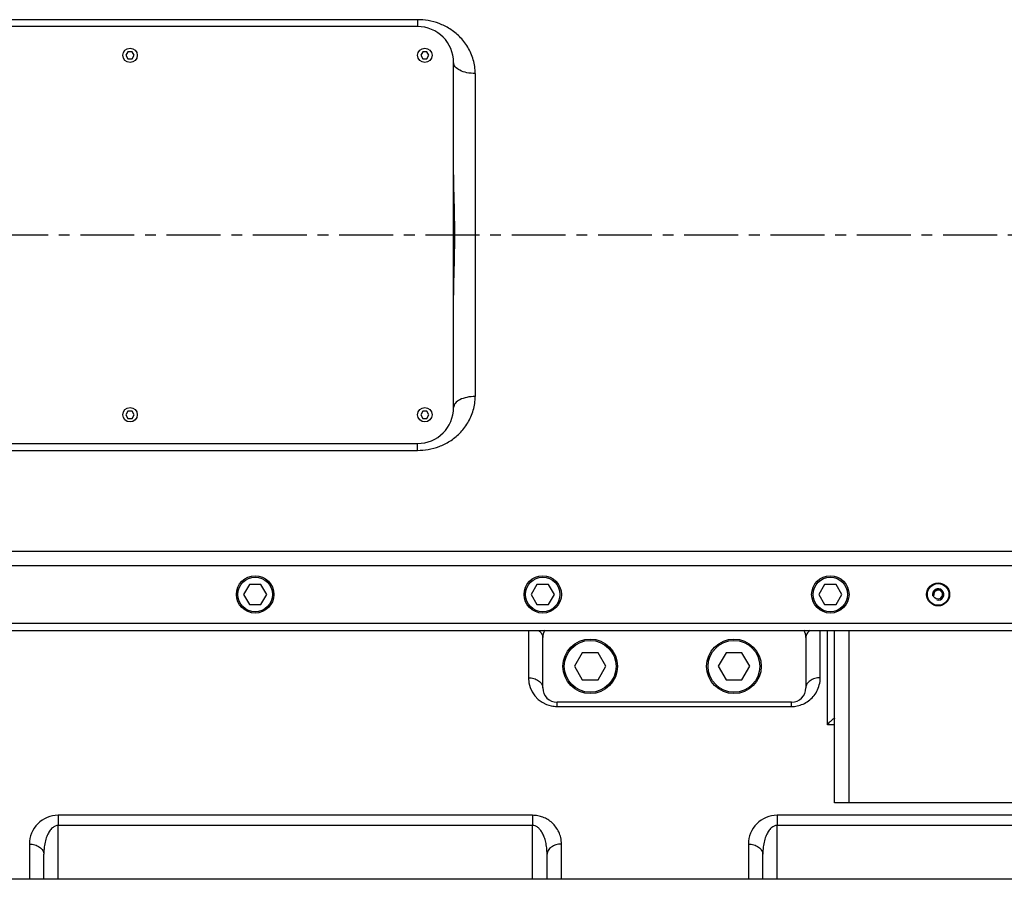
# Model space of a CAD drawing. Header units: millimetres. Extents: x -1960 to 5860, y -1328 to 4132.
# Tile 5 of 32: x -494 to 191, y -601 to -3. Entities that reach past the tile are written whole.
import ezdxf

# ---------------------------------------------------------------- set-up
doc = ezdxf.new("R2010")
doc.units = ezdxf.units.MM
doc.linetypes.add('CENTER', pattern=[0.6, 0.375, -0.075, 0.075, -0.075])
for name, color, linetype in [('02___PRT_ALL_AXES', 7, 'Continuous'), ('3_ALL_AXES', 7, 'Continuous'), ('Layer1', 100, 'CENTER')]:
    doc.layers.add(name, color=color, linetype=linetype)

msp = doc.modelspace()

# ---------------------------------------------------------------- linework, layer by layer
at = {"color": 7, "linetype": 'Continuous'}
for p, q in [((-217.43, -2.59), (-617.43, -2.59)), ((-217.43, -2.59), (-217.43, -7.38)), ((-217.43, -7.38), (-617.43, -7.38)), ((-418.87, -24.88), (-420.31, -27.38)), ((-420.31, -27.38), (-418.87, -29.88)), ((-415.98, -24.88), (-418.87, -24.88)), ((-414.54, -27.38), (-415.98, -24.88)), ((-415.98, -29.88), (-414.54, -27.38)), ((-213.87, -24.88), (-215.31, -27.38)), ((-215.31, -27.38), (-213.87, -29.88)), ((-210.98, -24.88), (-213.87, -24.88)), ((-209.54, -27.38), (-210.98, -24.88)), ((-210.98, -29.88), (-209.54, -27.38)), ((-418.87, -29.88), (-415.98, -29.88)), ((-213.87, -29.88), (-210.98, -29.88)), ((-192.43, -272.38), (-192.43, -32.38)), ((-177.43, -40.04), (-177.43, -264.72)), ((-418.87, -274.88), (-420.31, -277.38)), ((-420.31, -277.38), (-418.87, -279.88)), ((-415.98, -274.88), (-418.87, -274.88)), ((-418.87, -279.88), (-415.98, -279.88)), ((-414.54, -277.38), (-415.98, -274.88)), ((-415.98, -279.88), (-414.54, -277.38)), ((-213.87, -274.88), (-215.31, -277.38)), ((-215.31, -277.38), (-213.87, -279.88)), ((-210.98, -274.88), (-213.87, -274.88)), ((-213.87, -279.88), (-210.98, -279.88)), ((-209.54, -277.38), (-210.98, -274.88)), ((-210.98, -279.88), (-209.54, -277.38)), ((-617.43, -297.38), (-217.43, -297.38)), ((-217.43, -302.17), (-217.43, -297.38)), ((-617.43, -302.17), (-217.43, -302.17)), ((-701.43, -372.38), (469.57, -372.38)), ((469.57, -382.38), (-701.43, -382.38)), ((-334.47, -395.38), (-338.51, -402.38)), ((-326.39, -395.38), (-334.47, -395.38)), ((-322.34, -402.38), (-326.39, -395.38)), ((-134.47, -395.38), (-138.51, -402.38)), ((-126.39, -395.38), (-134.47, -395.38)), ((-122.34, -402.38), (-126.39, -395.38)), ((65.53, -395.38), (61.49, -402.38)), ((73.61, -395.38), (65.53, -395.38)), ((77.66, -402.38), (73.61, -395.38)), ((-338.51, -402.38), (-334.47, -409.38)), ((-326.39, -409.38), (-322.34, -402.38)), ((-138.51, -402.38), (-134.47, -409.38)), ((-126.39, -409.38), (-122.34, -402.38)), ((61.49, -402.38), (65.53, -409.38)), ((73.61, -409.38), (77.66, -402.38)), ((-334.47, -409.38), (-326.39, -409.38)), ((-134.47, -409.38), (-126.39, -409.38)), ((65.53, -409.38), (73.61, -409.38)), ((-744.35, -422.38), (895.65, -422.38)), ((-744.35, -427.38), (895.65, -427.38)), ((-140.43, -427.38), (-140.43, -460.31)), ((62.57, -460.31), (62.57, -427.38)), ((67.57, -492.98), (67.57, -427.38)), ((72.57, -547.38), (72.57, -427.38)), ((82.57, -547.38), (82.57, -427.38)), ((-130.43, -467.38), (-130.43, -432.38)), ((52.57, -432.38), (52.57, -467.38)), ((-102.91, -442.88), (-108.4, -452.38)), ((-91.94, -442.88), (-102.91, -442.88)), ((-86.46, -452.38), (-91.94, -442.88)), ((-2.91, -442.88), (-8.4, -452.38)), ((8.06, -442.88), (-2.91, -442.88)), ((13.54, -452.38), (8.06, -442.88)), ((-108.4, -452.38), (-102.91, -461.88)), ((-91.94, -461.88), (-86.46, -452.38)), ((-8.4, -452.38), (-2.91, -461.88)), ((8.06, -461.88), (13.54, -452.38)), ((-102.91, -461.88), (-91.94, -461.88)), ((-2.91, -461.88), (8.06, -461.88)), ((42.57, -477.38), (-120.43, -477.38)), ((-120.43, -480.31), (-120.43, -477.38)), ((42.57, -480.31), (42.57, -477.38)), ((-120.43, -480.31), (42.57, -480.31)), ((72.57, -492.98), (67.57, -492.98)), ((398.41, -547.38), (72.57, -547.38)), ((-137.43, -556.02), (-467.43, -556.02)), ((-467.43, -556.02), (-467.43, -563.09)), ((-137.43, -556.02), (-137.43, -563.09)), ((262.57, -556.02), (32.57, -556.02)), ((32.57, -556.02), (32.57, -563.09)), ((-137.43, -563.09), (-467.43, -563.09)), ((-467.43, -600.53), (-467.43, -563.09)), ((-137.43, -600.53), (-137.43, -563.09)), ((262.57, -563.09), (32.57, -563.09)), ((32.57, -600.53), (32.57, -563.09)), ((-487.43, -576.02), (-487.43, -600.53)), ((-117.43, -600.53), (-117.43, -576.02)), ((12.57, -576.02), (12.57, -600.53)), ((-477.43, -600.53), (-477.43, -583.09)), ((-127.43, -600.53), (-127.43, -583.09)), ((22.57, -600.53), (22.57, -583.09))]:
    msp.add_line(p, q, dxfattribs=at)
msp.add_circle((144.57, -402.38), 3.4, dxfattribs=at)
for centre, radius, start, end in [((-217.43, -32.38), 25, 0, 90), ((-217.43, -272.38), 25, 270, 0), ((-120.43, -432.38), 10, 149.6931, 180), ((42.57, -432.38), 10, 0, 30.30634), ((-120.43, -460.31), 20, 180.00004, 258.34936), ((-120.43, -467.38), 10, 180, 270), ((42.57, -467.38), 10, 270, 0), ((-120.42, -460.25), 20.06, 258.3661, 269.98438), ((42.55, -460.14), 20.17, 270.05046, 281.4457), ((-467.43, -576.02), 20, 89.99998, 180.00002), ((32.57, -576.02), 20, 89.99998, 180.00002)]:
    msp.add_arc(centre, radius, start, end, dxfattribs=at)
at = {"color": 2, "linetype": 'Continuous'}
for radius in [4, 3]:
    msp.add_arc((144.57, -402.38), radius, 255, 195, dxfattribs=at)
at = {"color": 7, "linetype": 'Continuous'}
for points, start_tangent, end_tangent in [([(-177.43, -40.04), (-178.75, -30.49), (-182.61, -21.6), (-188.33, -14.34), (-195.12, -8.95), (-202.5, -5.29), (-210.06, -3.23), (-217.43, -2.59)], (0.0001, 1), (-1, -0.000385)), ([(-177.43, -40.04), (-183.17, -39.45), (-188.03, -37.79), (-191.29, -35.31), (-192.43, -32.38)], (-1, 0.000007), (0, 1)), ([(-192.43, -200.6), (-191.75, -168.05), (-191.75, -136.7), (-192.43, -104.16)], (0, 1), (0, 1)), ([(-217.43, -302.17), (-210.11, -301.53), (-202.53, -299.47), (-195.1, -295.79), (-188.29, -290.37), (-182.55, -283.06), (-178.72, -274.18), (-177.43, -264.72)], (1, -0.000399), (0.000077, 1)), ([(-177.43, -264.72), (-183.17, -265.3), (-188.03, -266.96), (-191.29, -269.45), (-192.43, -272.38)], (-1, 0), (0, -1)), ([(-133.36, -427.38), (-131.19, -429.67), (-130.43, -432.38)], (0.816827, -0.576883), (0, -1)), ([(55.5, -427.38), (53.33, -429.67), (52.57, -432.38)], (-0.816827, -0.576883), (0, -1)), ([(-140.43, -460.31), (-136.6, -460.85), (-133.36, -462.38), (-131.19, -464.67), (-130.43, -467.38)], (1, 0), (0, -1)), ([(46.56, -479.91), (50.61, -478.62), (54.38, -476.45), (57.63, -473.47), (60.2, -469.76), (61.92, -465.36), (62.57, -460.31)], (0.980047, 0.198765), (-0.000249, 1)), ([(62.57, -460.31), (58.75, -460.85), (55.5, -462.38), (53.33, -464.67), (52.57, -467.38)], (-1, 0), (0, -1)), ([(67.57, -492.98), (69.53, -490.83), (71.12, -489.44), (72.57, -488.59)], (0.632456, 0.774597), (0.05181, -0.998657)), ([(-117.43, -576.02), (-117.93, -571.56), (-119.28, -567.6), (-121.32, -564.17), (-123.91, -561.28), (-126.96, -558.97), (-130.36, -557.31), (-133.88, -556.34), (-137.43, -556.02)], (0.000066, 1), (-1, 0.00035)), ([(-467.43, -563.09), (-469.44, -563.5), (-471.47, -564.8), (-473.35, -566.98), (-474.97, -569.95), (-476.24, -573.65), (-477.1, -578.04), (-477.43, -583.09)], (-1, -0.000256), (0.000014, -1)), ([(-127.43, -583.09), (-127.68, -578.63), (-128.36, -574.67), (-129.37, -571.24), (-130.67, -568.35), (-132.19, -566.05), (-133.89, -564.38), (-135.65, -563.41), (-137.43, -563.09)], (0.000016, 1), (-1, 0.000269)), ([(32.57, -563.09), (30.56, -563.5), (28.53, -564.8), (26.65, -566.98), (25.03, -569.95), (23.76, -573.65), (22.9, -578.04), (22.57, -583.09)], (-1, -0.000256), (0.000014, -1)), ([(-487.43, -576.02), (-483.6, -576.56), (-480.36, -578.09), (-478.19, -580.38), (-477.43, -583.09)], (1, 0), (0, -1)), ([(-117.43, -576.02), (-121.25, -576.56), (-124.5, -578.09), (-126.67, -580.38), (-127.43, -583.09)], (-1, 0), (0, -1)), ([(12.57, -576.02), (16.4, -576.56), (19.64, -578.09), (21.81, -580.38), (22.57, -583.09)], (1, 0), (0, -1))]:
    msp.add_spline(points, degree=3, dxfattribs=dict(at, start_tangent=start_tangent, end_tangent=end_tangent))
at = {"layer": '02___PRT_ALL_AXES', "color": 7, "linetype": 'Continuous'}
msp.add_line((246.07, -600.53), (-601.93, -600.53), dxfattribs=at)
for centre, radius in [((-330.43, -402.38), 13), ((-130.43, -402.38), 13), ((69.57, -402.38), 13), ((144.57, -402.38), 8), ((144.57, -402.38), 7.5), ((-97.43, -452.38), 19), ((2.57, -452.38), 19)]:
    msp.add_circle(centre, radius, dxfattribs=at)
at = {"layer": '3_ALL_AXES', "color": 7, "linetype": 'Continuous'}
for centre, radius in [((-417.43, -27.38), 5), ((-212.43, -27.38), 5), ((-417.43, -277.38), 5), ((-212.43, -277.38), 5), ((-330.43, -402.38), 12), ((-130.43, -402.38), 12), ((69.57, -402.38), 12), ((-97.43, -452.38), 18), ((2.57, -452.38), 18)]:
    msp.add_circle(centre, radius, dxfattribs=at)
at = {"layer": 'Layer1', "ltscale": 100}
msp.add_line((1385.51, -152.38), (-1369.7, -152.38), dxfattribs=at)

doc.saveas('drawing.dxf')
